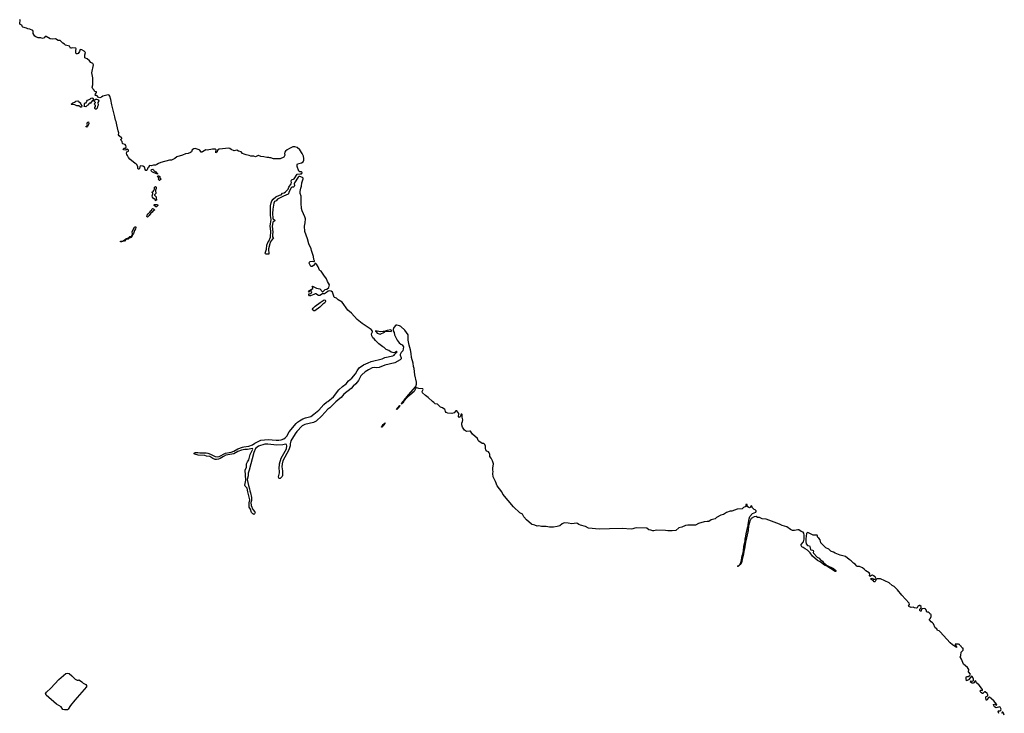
# Model space of a CAD drawing. Extents: x 2737311 to 2867920, y 875798 to 1012690.
# Tile 25 of 79: x 2821951 to 2844146, y 922509 to 938154. Entities that reach past the tile are written whole.
import ezdxf

# ---------------------------------------------------------------- set-up
doc = ezdxf.new("R2010")
doc.units = 0

msp = doc.modelspace()

# ---------------------------------------------------------------- linework, layer by layer
at = {"layer": '0CON20XD'}
for points in [[(2822278, 937805), (2822255, 937840), (2822258, 937885), (2822245, 937908), (2822182, 937942), (2822135, 937946), (2822102, 937962), (2822025, 937984), (2822014, 937995), (2822000, 938030), (2821958, 938048), (2821951, 938065), (2821960, 938145), (2821955, 938156)], [(2827129, 927569), (2827136, 927525), (2827155, 927483), (2827179, 927375), (2827175, 927312), (2827164, 927265), (2827166, 927195), (2827209, 927109), (2827253, 927055), (2827257, 927035), (2827245, 927005), (2827225, 926995), (2827203, 927005), (2827177, 927035), (2827150, 927110), (2827125, 927155), (2827125, 927255), (2827141, 927325), (2827091, 927505), (2827076, 927586), (2827036, 927635), (2827029, 927655), (2827045, 927765), (2827035, 927995), (2827062, 928058), (2827065, 928135), (2827085, 928181), (2827113, 928225), (2827145, 928348), (2827206, 928465), (2827195, 928484), (2827086, 928456), (2827025, 928459), (2826948, 928442), (2826869, 928411), (2826775, 928363), (2826601, 928329), (2826546, 928304), (2826472, 928255), (2826435, 928243), (2826385, 928235), (2826355, 928236), (2826305, 928256), (2826235, 928300), (2826159, 928311), (2826122, 928322), (2825975, 928333), (2825895, 928354), (2825884, 928365), (2825885, 928375), (2825893, 928385), (2825915, 928392), (2825965, 928395), (2826015, 928387), (2826155, 928382), (2826195, 928374), (2826255, 928352), (2826355, 928300), (2826415, 928292), (2826449, 928301), (2826589, 928375), (2826672, 928395), (2826721, 928399), (2826775, 928418), (2826869, 928475), (2826975, 928515), (2827005, 928523), (2827115, 928533), (2827199, 928561), (2827255, 928605), (2827385, 928672), (2827555, 928688), (2827735, 928669), (2827795, 928671), (2827843, 928677), (2827902, 928698), (2827942, 928728), (2827971, 928759), (2828028, 928855), (2828185, 929045), (2828215, 929073), (2828256, 929105), (2828335, 929151), (2828395, 929175), (2828510, 929200), (2828585, 929255), (2828691, 929349), (2828805, 929478), (2828865, 929524), (2828899, 929541), (2829021, 929649), (2829145, 929808), (2829225, 929880), (2829308, 929942), (2829365, 930005), (2829440, 930070), (2829521, 930169), (2829557, 930235), (2829605, 930302), (2829699, 930371), (2829808, 930412), (2829875, 930443), (2830125, 930506), (2830185, 930533), (2830365, 930569), (2830392, 930585), (2830405, 930606), (2830455, 930651), (2830460, 930665), (2830445, 930672), (2830411, 930649), (2830385, 930642), (2830325, 930657), (2830273, 930693), (2830209, 930715), (2830165, 930762), (2830134, 930775), (2830045, 930846), (2829968, 930915), (2829943, 930953), (2829915, 930975), (2829895, 931005), (2829885, 931026), (2829879, 931065), (2829903, 931115), (2829901, 931131), (2829875, 931164), (2829827, 931197), (2829669, 931305), (2829560, 931395), (2829432, 931532), (2829345, 931605), (2829220, 931780), (2829133, 931835), (2829093, 931873), (2829050, 931885), (2829037, 931895), (2829000, 932010), (2828975, 932034), (2828945, 932040), (2828905, 932032), (2828865, 931997), (2828825, 931974), (2828805, 931967), (2828775, 931968), (2828715, 931931), (2828688, 931935), (2828625, 931970), (2828610, 931970), (2828585, 931956), (2828505, 931925), (2828485, 931926), (2828465, 931945), (2828465, 931965), (2828470, 931970), (2828514, 931976), (2828530, 931995), (2828534, 932015), (2828525, 932028), (2828493, 932027), (2828465, 932006), (2828458, 932015), (2828486, 932045), (2828559, 932091), (2828560, 932105), (2828544, 932135), (2828552, 932145), (2828645, 932098), (2828715, 932082), (2828775, 932018), (2828785, 932018), (2828834, 932066), (2828875, 932076), (2828917, 932115), (2828934, 932175), (2828887, 932245), (2828869, 932309), (2828805, 932395), (2828750, 932480), (2828718, 932495), (2828710, 932505), (2828679, 932579), (2828642, 932642), (2828625, 932655), (2828608, 932652), (2828575, 932613), (2828545, 932590), (2828515, 932588), (2828477, 932665), (2828482, 932685), (2828495, 932696), (2828545, 932708), (2828585, 932696), (2828595, 932699), (2828599, 932715), (2828585, 932745), (2828572, 932815), (2828525, 932945), (2828518, 932988), (2828466, 933095), (2828441, 933211), (2828375, 933380), (2828369, 933495), (2828388, 933572), (2828395, 933665), (2828381, 933711), (2828315, 933839), (2828305, 933892), (2828297, 934015), (2828293, 934173), (2828276, 934234), (2828275, 934280), (2828288, 934355), (2828303, 934397), (2828308, 934475), (2828344, 934565), (2828339, 934579), (2828324, 934594), (2828265, 934618), (2828245, 934618), (2828226, 934605), (2828146, 934474), (2828137, 934453), (2828145, 934415), (2828135, 934393), (2828120, 934380), (2828085, 934374), (2828070, 934360), (2828018, 934265), (2828012, 934228), (2828005, 934218), (2827895, 934174), (2827765, 934102), (2827730, 934070), (2827697, 934053), (2827680, 934015), (2827659, 933879), (2827652, 933785), (2827655, 933675), (2827667, 933657), (2827695, 933636), (2827700, 933615), (2827666, 933594), (2827658, 933582), (2827645, 933495), (2827654, 933365), (2827647, 933305), (2827651, 933255), (2827670, 933215), (2827645, 933195), (2827595, 933135), (2827593, 933095), (2827556, 932985), (2827565, 932865), (2827503, 932863), (2827490, 932870), (2827482, 932885), (2827513, 932975), (2827525, 933065), (2827542, 933125), (2827569, 933161), (2827603, 933247), (2827614, 933385), (2827594, 933495), (2827620, 933645), (2827601, 933735), (2827608, 933805), (2827603, 933955), (2827620, 934025), (2827638, 934065), (2827668, 934105), (2827727, 934155), (2827804, 934195), (2827844, 934206), (2827875, 934238), (2827915, 934249), (2827942, 934268), (2827999, 934331), (2828017, 934375), (2828070, 934455), (2828078, 934485), (2828070, 934515), (2828075, 934536), (2828095, 934551), (2828125, 934556), (2828136, 934564), (2828209, 934671), (2828272, 934678), (2828305, 934675), (2828314, 934686), (2828315, 934705), (2828300, 934720), (2828265, 934722), (2828246, 934735), (2828205, 934845), (2828202, 934878), (2828215, 934901), (2828303, 934927), (2828339, 934951), (2828359, 934985), (2828358, 935025), (2828348, 935075), (2828319, 935139), (2828268, 935218), (2828205, 935273), (2828155, 935285), (2828105, 935284), (2828035, 935251), (2827983, 935217), (2827945, 935189), (2827928, 935165), (2827922, 935135), (2827924, 935095), (2827902, 935055), (2827821, 935015), (2827675, 935018), (2827615, 935036), (2827586, 935036), (2827565, 935046), (2827521, 935049), (2827454, 935064), (2827385, 935068), (2827335, 935089), (2827325, 935090), (2827285, 935067), (2827265, 935062), (2827225, 935072), (2827163, 935075), (2827120, 935090), (2827055, 935102), (2827014, 935124), (2826974, 935134), (2826943, 935173), (2826885, 935187), (2826845, 935209), (2826785, 935198), (2826717, 935227), (2826685, 935251), (2826665, 935255), (2826445, 935230), (2826408, 935211), (2826405, 935174), (2826375, 935152), (2826370, 935165), (2826381, 935215), (2826375, 935228), (2826364, 935234), (2826295, 935235), (2826175, 935211), (2826145, 935215), (2826068, 935172), (2826055, 935165), (2826038, 935168), (2826015, 935211), (2825995, 935222), (2825905, 935247), (2825875, 935244), (2825840, 935220), (2825827, 935175), (2825802, 935155), (2825745, 935137), (2825685, 935132), (2825624, 935095), (2825495, 935063), (2825445, 935022), (2825375, 934986), (2825325, 934982), (2825135, 934932), (2825077, 934913), (2825045, 934887), (2825015, 934875), (2824965, 934874), (2824915, 934856), (2824878, 934862), (2824854, 934826), (2824838, 934812), (2824826, 934764), (2824808, 934752), (2824795, 934755), (2824778, 934775), (2824774, 934814), (2824765, 934830), (2824723, 934853), (2824685, 934856), (2824670, 934850), (2824656, 934834), (2824652, 934795), (2824644, 934785), (2824624, 934785), (2824615, 934798), (2824613, 934843), (2824584, 934894), (2824553, 934913), (2824435, 935006), (2824402, 935045), (2824382, 935092), (2824365, 935115), (2824359, 935145), (2824365, 935175), (2824391, 935179), (2824402, 935188), (2824402, 935205), (2824395, 935215), (2824375, 935231), (2824345, 935214), (2824296, 935216), (2824280, 935225), (2824295, 935255), (2824335, 935257), (2824345, 935265), (2824350, 935285), (2824344, 935314), (2824328, 935338), (2824275, 935355), (2824265, 935364), (2824258, 935405), (2824235, 935427), (2824229, 935445), (2824235, 935464), (2824252, 935468), (2824251, 935485), (2824192, 935535), (2824178, 935555), (2824182, 935605), (2824167, 935645), (2824142, 935782), (2824125, 935855), (2824110, 935885), (2824095, 935965), (2824053, 936145), (2824025, 936235), (2824005, 936355), (2823981, 936431), (2823965, 936455), (2823945, 936462), (2823828, 936432), (2823792, 936408), (2823755, 936394), (2823735, 936396), (2823716, 936406), (2823695, 936438), (2823685, 936442), (2823661, 936441), (2823650, 936450), (2823656, 936484), (2823684, 936515), (2823682, 936525), (2823646, 936536), (2823636, 936545), (2823631, 936565), (2823598, 936595), (2823587, 936635), (2823603, 936685), (2823603, 936775), (2823601, 936845), (2823579, 936955), (2823611, 937135), (2823597, 937167), (2823555, 937188), (2823525, 937226), (2823470, 937270), (2823435, 937283), (2823422, 937295), (2823418, 937365), (2823431, 937415), (2823405, 937445), (2823355, 937474), (2823315, 937478), (2823299, 937435), (2823267, 937395), (2823245, 937383), (2823227, 937385), (2823215, 937405), (2823215, 937460), (2823226, 937495), (2823215, 937514), (2823145, 937522), (2823115, 937510), (2823095, 937514), (2823074, 937554), (2822985, 937577), (2822961, 937601), (2822925, 937621), (2822865, 937681), (2822815, 937688), (2822755, 937721), (2822695, 937714), (2822640, 937725), (2822545, 937774), (2822525, 937774), (2822503, 937747), (2822467, 937733), (2822425, 937745), (2822365, 937746), (2822314, 937765), (2822295, 937780), (2822278, 937805)], [(2823345, 936180), (2823325, 936182), (2823285, 936210), (2823238, 936208), (2823195, 936232), (2823115, 936240), (2823110, 936245), (2823145, 936280), (2823195, 936290), (2823208, 936302), (2823212, 936318), (2823265, 936327), (2823280, 936315), (2823282, 936302), (2823320, 936275), (2823320, 936255), (2823338, 936238), (2823340, 936225), (2823350, 936215), (2823345, 936180)], [(2823675, 936132), (2823655, 936132), (2823644, 936154), (2823644, 936175), (2823662, 936198), (2823662, 936215), (2823644, 936235), (2823637, 936255), (2823645, 936268), (2823660, 936275), (2823660, 936285), (2823628, 936318), (2823592, 936328), (2823560, 936295), (2823560, 936285), (2823550, 936275), (2823558, 936262), (2823550, 936270), (2823525, 936270), (2823502, 936248), (2823498, 936235), (2823475, 936222), (2823445, 936189), (2823400, 936195), (2823412, 936208), (2823410, 936265), (2823425, 936278), (2823448, 936282), (2823460, 936295), (2823462, 936318), (2823480, 936335), (2823538, 936362), (2823550, 936375), (2823575, 936388), (2823590, 936385), (2823625, 936350), (2823655, 936350), (2823665, 936360), (2823685, 936360), (2823725, 936343), (2823736, 936325), (2823710, 936285), (2823719, 936225), (2823703, 936197), (2823694, 936156), (2823675, 936132)], [(2823465, 935730), (2823440, 935745), (2823468, 935762), (2823480, 935785), (2823473, 935795), (2823473, 935825), (2823490, 935845), (2823505, 935850), (2823506, 935805), (2823475, 935740), (2823465, 935730)], [(2825055, 934672), (2824945, 934712), (2824912, 934745), (2824925, 934778), (2824950, 934785), (2824965, 934770), (2824972, 934752), (2825018, 934725), (2825032, 934702), (2825045, 934700), (2825058, 934688), (2825060, 934675), (2825055, 934672)], [(2825105, 934530), (2825095, 934530), (2825085, 934540), (2825083, 934567), (2825090, 934575), (2825078, 934598), (2825060, 934615), (2825065, 934630), (2825085, 934630), (2825110, 934615), (2825110, 934585), (2825138, 934555), (2825122, 934548), (2825105, 934530)], [(2825015, 934070), (2825008, 934098), (2824992, 934112), (2824972, 934115), (2824945, 934154), (2824939, 934181), (2824952, 934225), (2824952, 934242), (2824940, 934255), (2824942, 934275), (2824958, 934282), (2824978, 934302), (2824990, 934335), (2824990, 934375), (2825015, 934390), (2825028, 934375), (2825026, 934344), (2825010, 934305), (2825010, 934275), (2825017, 934267), (2825020, 934235), (2824990, 934205), (2824990, 934195), (2825028, 934155), (2825030, 934115), (2825038, 934105), (2825035, 934080), (2825025, 934080), (2825015, 934070)], [(2824835, 933703), (2824824, 933704), (2824818, 933718), (2824825, 933746), (2824845, 933776), (2824884, 933816), (2824895, 933836), (2824923, 933857), (2824935, 933887), (2824945, 933892), (2824965, 933890), (2824990, 933865), (2824988, 933855), (2824952, 933838), (2824935, 933812), (2824907, 933793), (2824867, 933735), (2824835, 933703)], [(2825035, 933934), (2825020, 933935), (2824984, 933964), (2824982, 933975), (2824990, 933985), (2825058, 933988), (2825068, 933965), (2825052, 933945), (2825035, 933934)], [(2824245, 933144), (2824224, 933145), (2824225, 933158), (2824265, 933158), (2824325, 933196), (2824340, 933200), (2824352, 933215), (2824405, 933237), (2824435, 933266), (2824468, 933272), (2824490, 933315), (2824485, 933378), (2824537, 933473), (2824555, 933482), (2824565, 933478), (2824569, 933465), (2824564, 933435), (2824540, 933400), (2824515, 933330), (2824497, 933303), (2824476, 933255), (2824465, 933244), (2824417, 933223), (2824395, 933200), (2824347, 933193), (2824315, 933157), (2824255, 933150), (2824245, 933144)], [(2828585, 931586), (2828559, 931605), (2828553, 931625), (2828565, 931648), (2828614, 931695), (2828726, 931775), (2828815, 931832), (2828835, 931831), (2828844, 931815), (2828845, 931800), (2828828, 931765), (2828785, 931735), (2828715, 931671), (2828605, 931590), (2828585, 931586)], [(2843155, 923765), (2843152, 923775), (2843168, 923815), (2843176, 923885), (2843220, 923935), (2843218, 923978), (2843205, 923980), (2843192, 923992), (2843180, 924005), (2843178, 924018), (2843165, 924020), (2843140, 924045), (2843138, 924058), (2843125, 924060), (2843115, 924070), (2843042, 924068), (2843038, 924055), (2843066, 924005), (2843065, 923994), (2842975, 924051), (2842926, 924095), (2842699, 924349), (2842676, 924366), (2842639, 924379), (2842625, 924415), (2842591, 924435), (2842550, 924530), (2842531, 924551), (2842497, 924575), (2842462, 924615), (2842459, 924635), (2842482, 924658), (2842500, 924695), (2842498, 924738), (2842485, 924740), (2842472, 924752), (2842460, 924765), (2842458, 924778), (2842445, 924780), (2842435, 924790), (2842402, 924792), (2842390, 924805), (2842390, 924835), (2842380, 924845), (2842378, 924858), (2842365, 924860), (2842355, 924870), (2842292, 924868), (2842280, 924855), (2842274, 924815), (2842251, 924811), (2842242, 924825), (2842241, 924849), (2842245, 924860), (2842258, 924862), (2842260, 924875), (2842270, 924885), (2842270, 924915), (2842245, 924940), (2842225, 924940), (2842217, 924933), (2842195, 924920), (2842182, 924888), (2842165, 924881), (2842125, 924888), (2842095, 924903), (2842045, 924898), (2841994, 924915), (2841987, 924925), (2842008, 924965), (2842001, 924991), (2841835, 925172), (2841741, 925291), (2841661, 925371), (2841615, 925393), (2841552, 925452), (2841355, 925543), (2841271, 925539), (2841260, 925530), (2841235, 925485), (2841225, 925475), (2841215, 925474), (2841191, 925501), (2841145, 925528), (2841139, 925545), (2841147, 925553), (2841165, 925556), (2841185, 925549), (2841205, 925532), (2841228, 925532), (2841241, 925539), (2841248, 925555), (2841245, 925575), (2841235, 925585), (2841201, 925611), (2841175, 925623), (2841152, 925618), (2841113, 925595), (2841106, 925606), (2841113, 925655), (2841099, 925679), (2841025, 925720), (2840990, 925760), (2840951, 925791), (2840885, 925822), (2840835, 925820), (2840825, 925825), (2840782, 925872), (2840745, 925896), (2840691, 925951), (2840651, 925975), (2840565, 926045), (2840445, 926077), (2840335, 926119), (2840295, 926144), (2840254, 926155), (2840235, 926166), (2840190, 926210), (2840125, 926239), (2840012, 926355), (2839992, 926422), (2839966, 926456), (2839946, 926475), (2839925, 926526), (2839835, 926530), (2839715, 926584), (2839699, 926581), (2839687, 926565), (2839674, 926446), (2839670, 926385), (2839678, 926335), (2839713, 926293), (2839755, 926283), (2839764, 926275), (2839775, 926205), (2839786, 926196), (2839825, 926192), (2839841, 926181), (2839845, 926165), (2839841, 926135), (2839848, 926118), (2839930, 926030), (2839975, 926006), (2839995, 925975), (2840045, 925938), (2840073, 925903), (2840105, 925883), (2840140, 925850), (2840294, 925775), (2840345, 925733), (2840351, 925715), (2840345, 925704), (2840335, 925704), (2840225, 925775), (2840148, 925828), (2840095, 925850), (2839993, 925923), (2839936, 925955), (2839825, 926050), (2839770, 926130), (2839710, 926190), (2839655, 926220), (2839615, 926251), (2839582, 926265), (2839570, 926295), (2839570, 926315), (2839621, 926379), (2839636, 926435), (2839635, 926525), (2839624, 926575), (2839611, 926591), (2839565, 926610), (2839515, 926650), (2839495, 926650), (2839415, 926630), (2839369, 926635), (2839327, 926655), (2839243, 926713), (2839135, 926746), (2839077, 926777), (2838778, 926888), (2838685, 926895), (2838625, 926922), (2838586, 926926), (2838555, 926948), (2838505, 926944), (2838440, 926900), (2838407, 926843), (2838385, 926754), (2838376, 926744), (2838369, 926635), (2838313, 926367), (2838290, 926215), (2838271, 926169), (2838265, 926098), (2838240, 925975), (2838225, 925905), (2838205, 925870), (2838178, 925852), (2838164, 925835), (2838144, 925824), (2838130, 925825), (2838181, 925859), (2838207, 925913), (2838224, 925966), (2838235, 926065), (2838249, 926101), (2838264, 926176), (2838275, 926272), (2838303, 926397), (2838306, 926445), (2838322, 926498), (2838327, 926565), (2838343, 926617), (2838356, 926696), (2838365, 926721), (2838374, 926726), (2838373, 926765), (2838395, 926897), (2838410, 926945), (2838468, 927012), (2838543, 927047), (2838551, 927065), (2838549, 927075), (2838530, 927095), (2838505, 927105), (2838453, 927155), (2838453, 927167), (2838460, 927175), (2838448, 927188), (2838431, 927179), (2838418, 927152), (2838405, 927147), (2838385, 927148), (2838365, 927164), (2838352, 927185), (2838348, 927218), (2838325, 927220), (2838320, 927215), (2838320, 927195), (2838328, 927185), (2838323, 927175), (2838270, 927150), (2838235, 927122), (2838125, 927114), (2838005, 927066), (2837965, 927065), (2837881, 927039), (2837816, 926995), (2837755, 926975), (2837658, 926922), (2837625, 926896), (2837536, 926874), (2837485, 926838), (2837445, 926839), (2837382, 926828), (2837252, 926788), (2837185, 926755), (2837075, 926755), (2837015, 926755), (2836958, 926742), (2836875, 926706), (2836811, 926689), (2836745, 926635), (2836656, 926624), (2836565, 926621), (2836506, 926636), (2836305, 926641), (2836245, 926626), (2836225, 926627), (2836175, 926643), (2836135, 926645), (2836085, 926682), (2835865, 926690), (2835815, 926686), (2835775, 926669), (2835735, 926662), (2835535, 926674), (2835245, 926670), (2835015, 926663), (2834775, 926685), (2834705, 926725), (2834595, 926751), (2834555, 926768), (2834522, 926792), (2834505, 926795), (2834397, 926783), (2834315, 926798), (2834225, 926804), (2834178, 926782), (2834125, 926735), (2834065, 926719), (2833985, 926709), (2833895, 926709), (2833822, 926722), (2833710, 926725), (2833655, 926734), (2833615, 926727), (2833562, 926752), (2833505, 926764), (2833485, 926774), (2833375, 926870), (2833315, 926937), (2833282, 927002), (2833225, 927033), (2833085, 927165), (2832845, 927455), (2832818, 927508), (2832715, 927638), (2832680, 927740), (2832627, 927845), (2832619, 927915), (2832624, 927965), (2832615, 927995), (2832615, 928035), (2832628, 928135), (2832608, 928205), (2832581, 928261), (2832551, 928305), (2832549, 928355), (2832536, 928385), (2832518, 928405), (2832484, 928425), (2832460, 928455), (2832450, 928485), (2832451, 928535), (2832434, 928575), (2832415, 928591), (2832375, 928598), (2832303, 928645), (2832288, 928665), (2832271, 928711), (2832155, 928808), (2832115, 928871), (2832095, 928874), (2832025, 928865), (2831980, 928895), (2831935, 928960), (2831914, 929015), (2831915, 929053), (2831932, 929088), (2831942, 929125), (2831928, 929185), (2831922, 929245), (2831915, 929257), (2831905, 929253), (2831877, 929195), (2831855, 929184), (2831846, 929195), (2831853, 929275), (2831804, 929334), (2831785, 929329), (2831745, 929289), (2831695, 929270), (2831605, 929276), (2831563, 929295), (2831548, 929315), (2831544, 929345), (2831532, 929362), (2831481, 929401), (2831434, 929414), (2831369, 929479), (2831315, 929490), (2831288, 929518), (2831255, 929540), (2831161, 929631), (2831098, 929675), (2831030, 929735), (2831023, 929765), (2831046, 929815), (2831037, 929827), (2830945, 929835), (2830905, 929850), (2830892, 929848), (2830881, 929839), (2830841, 929765), (2830747, 929687), (2830692, 929638), (2830612, 929548), (2830585, 929509), (2830565, 929492), (2830558, 929493), (2830557, 929493), (2830553, 929485), (2830558, 929493), (2830575, 929524), (2830620, 929570), (2830715, 929693), (2830877, 929883), (2830898, 929935), (2830899, 929975), (2830855, 930145), (2830842, 930285), (2830827, 930335), (2830821, 930405), (2830785, 930533), (2830774, 930626), (2830759, 930709), (2830727, 930815), (2830705, 930925), (2830705, 931045), (2830632, 931152), (2830543, 931233), (2830515, 931250), (2830455, 931264), (2830429, 931261), (2830387, 931213), (2830373, 931163), (2830373, 931135), (2830393, 931095), (2830396, 931045), (2830458, 930925), (2830508, 930868), (2830545, 930836), (2830575, 930819), (2830606, 930775), (2830591, 930685), (2830550, 930645), (2830525, 930605), (2830526, 930585), (2830552, 930528), (2830548, 930505), (2830530, 930485), (2830405, 930416), (2830185, 930362), (2830055, 930311), (2830005, 930305), (2829945, 930310), (2829895, 930304), (2829812, 930258), (2829741, 930209), (2829660, 930140), (2829641, 930119), (2829585, 930012), (2829525, 929938), (2829469, 929891), (2829425, 929838), (2829259, 929711), (2829225, 929668), (2829200, 929635), (2829168, 929612), (2829079, 929531), (2828945, 929401), (2828900, 929370), (2828765, 929215), (2828633, 929095), (2828576, 929065), (2828377, 929023), (2828320, 928990), (2828198, 928862), (2828161, 928809), (2828062, 928658), (2828048, 928585), (2828045, 928545), (2828015, 928451), (2827879, 928205), (2827865, 928135), (2827859, 928065), (2827875, 927975), (2827873, 927875), (2827865, 927851), (2827825, 927808), (2827805, 927806), (2827795, 927815), (2827786, 927845), (2827807, 927935), (2827807, 927977), (2827798, 928025), (2827807, 928135), (2827846, 928265), (2827962, 928478), (2827973, 928545), (2827962, 928572), (2827945, 928580), (2827885, 928568), (2827745, 928560), (2827545, 928580), (2827475, 928578), (2827335, 928535), (2827269, 928481), (2827228, 928395), (2827126, 927995), (2827101, 927925), (2827100, 927865), (2827082, 927785), (2827107, 927645), (2827129, 927569)], [(2830075, 931061), (2830173, 931105), (2830182, 931115), (2830180, 931120), (2830145, 931124), (2830085, 931111), (2829972, 931135), (2829968, 931125), (2829986, 931116), (2830010, 931080), (2830075, 931061)], [(2830325, 931124), (2830334, 931135), (2830333, 931145), (2830315, 931156), (2830238, 931145), (2830190, 931125), (2830325, 931124)], [(2830455, 929363), (2830448, 929365), (2830466, 929395), (2830518, 929448), (2830505, 929415), (2830455, 929363)], [(2830115, 928961), (2830105, 928965), (2830115, 928984), (2830132, 928998), (2830147, 929025), (2830188, 929058), (2830185, 929045), (2830115, 928961)], [(2844025, 922501), (2844007, 922555), (2844014, 922565), (2844045, 922568), (2844069, 922581), (2844075, 922605), (2844064, 922634), (2844050, 922650), (2844035, 922655), (2843965, 922635), (2843928, 922655), (2843907, 922685), (2843905, 922705), (2843925, 922715), (2843970, 922695), (2843977, 922705), (2843974, 922715), (2843909, 922789), (2843815, 922873), (2843788, 922862), (2843757, 922815), (2843745, 922806), (2843735, 922806), (2843728, 922875), (2843735, 922885), (2843773, 922905), (2843778, 922928), (2843762, 922952), (2843715, 922995), (2843699, 922991), (2843679, 922969), (2843666, 922955), (2843655, 922954), (2843615, 922979), (2843600, 923005), (2843601, 923019), (2843615, 923028), (2843652, 923025), (2843653, 923045), (2843581, 923141), (2843521, 923195), (2843502, 923235), (2843495, 923239), (2843485, 923233), (2843465, 923198), (2843445, 923185), (2843425, 923188), (2843381, 923215), (2843395, 923240), (2843435, 923235), (2843454, 923246), (2843449, 923289), (2843425, 923339), (2843405, 923344), (2843385, 923315), (2843337, 923265), (2843294, 923245), (2843283, 923295), (2843285, 923326), (2843295, 923337), (2843328, 923342), (2843367, 923363), (2843380, 923375), (2843381, 923395), (2843338, 923445), (2843345, 923495), (2843320, 923540), (2843227, 923617), (2843178, 923728), (2843155, 923765)], [(2823025, 922585), (2822960, 922585), (2822925, 922596), (2822883, 922653), (2822778, 922715), (2822548, 922915), (2822535, 922947), (2822555, 922986), (2822652, 923078), (2822835, 923274), (2822990, 923405), (2823025, 923413), (2823065, 923406), (2823126, 923355), (2823200, 923280), (2823245, 923256), (2823275, 923260), (2823285, 923261), (2823325, 923242), (2823355, 923220), (2823385, 923185), (2823445, 923156), (2823457, 923135), (2823454, 923105), (2823196, 922804), (2823097, 922683), (2823045, 922601), (2823025, 922585)], [(2844146, 922465), (2844131, 922515), (2844115, 922536), (2844095, 922535), (2844082, 922505)]]:
    msp.add_lwpolyline(points, dxfattribs=at)

doc.saveas('drawing.dxf')
